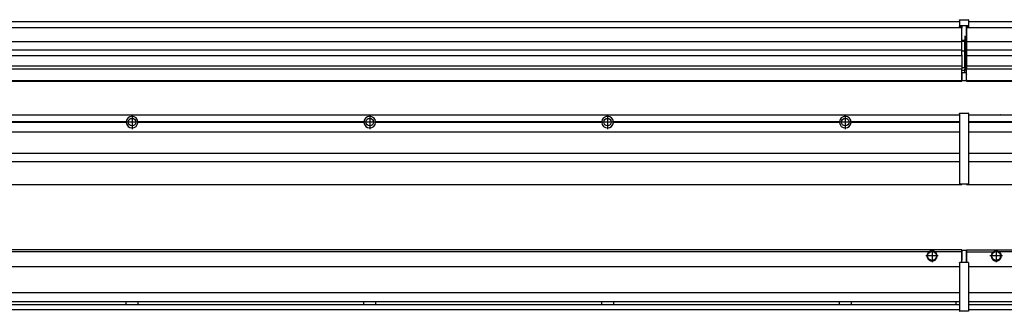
# Model space of a CAD drawing. Header units: inches. Extents: x -381 to 6245, y -418 to 176.
# Tile 19 of 26: x 1275 to 2104, y -171 to 73. Entities that reach past the tile are written whole.
import ezdxf

# ---------------------------------------------------------------- set-up
doc = ezdxf.new("R2010")
doc.units = ezdxf.units.IN
doc.linetypes.add('DOT_CENTER', pattern=[14, 12, -1, 0, -1])
doc.layers.add('1', color=7, linetype='Continuous')

# ---------------------------------------------------------------- blocks, each defined once
blk = doc.blocks.new('Modulos_intermedio__FL-14___19', base_point=(2071.93, -65.03))
at = {"color": 7, "linetype": 'Continuous'}
for p, q in [((2073.63, -6.53), (3465.93, -6.53)), ((2093.18, -6.53), (2093.23, -6.48)), ((2093.23, -6.48), (2100.63, -6.48)), ((2100.68, -6.53), (2100.63, -6.48)), ((2165.04, -12.23), (2073.63, -12.23)), ((2165.03, -12.53), (2073.63, -12.53)), ((2165.04, -12.83), (2073.63, -12.83)), ((2073.63, -20.78), (3465.93, -20.78)), ((2073.63, -38.53), (3465.93, -38.53)), ((2073.63, -45.53), (3465.93, -45.53)), ((2071.93, -64.53), (2071.93, -65.03)), ((2071.93, -65.03), (3467.93, -65.03))]:
    blk.add_line(p, q, dxfattribs=at)
blk = doc.blocks.new('Modulo_izq__L-KT___20', base_point=(624.37, -70.93))
at = {"color": 7, "linetype": 'Continuous'}
for p, q in [((658.43, -6.53), (2065.93, -6.53)), ((2039.18, -6.53), (2039.23, -6.48)), ((2039.23, -6.48), (2046.63, -6.48)), ((2046.68, -6.53), (2046.63, -6.48)), ((2065.93, -5.28), (2065.94, -5.21)), ((2065.93, -5.28), (2065.93, -5.53)), ((2065.93, -5.53), (2065.93, -44.21)), ((2065.94, -5.21), (2065.95, -5.18)), ((2065.95, -5.18), (2065.97, -5.14)), ((2065.97, -5.14), (2066, -5.1)), ((2066, -5.1), (2066.04, -5.07)), ((2066.04, -5.07), (2066.09, -5.04)), ((2066.09, -5.04), (2066.11, -5.04)), ((2066.11, -5.04), (2066.18, -5.03)), ((2066.18, -5.03), (2073.38, -5.03)), ((2073.45, -5.04), (2073.38, -5.03)), ((2073.47, -5.04), (2073.45, -5.04)), ((2073.51, -5.07), (2073.47, -5.04)), ((2073.55, -5.1), (2073.51, -5.07)), ((2073.59, -5.14), (2073.55, -5.1)), ((2073.61, -5.18), (2073.59, -5.14)), ((2073.62, -5.21), (2073.61, -5.18)), ((2073.63, -5.28), (2073.62, -5.21)), ((2073.63, -5.28), (2073.63, -5.53)), ((2073.63, -5.53), (2073.63, -44.21)), ((1365.04, -12.23), (1174.82, -12.23)), ((1365.04, -12.83), (1174.82, -12.83)), ((1365.03, -12.53), (1174.83, -12.53)), ((1365.04, -12.23), (1365.03, -12.53)), ((1365.03, -12.53), (1365.04, -12.83)), ((1374.83, -12.53), (1374.82, -12.23)), ((1565.04, -12.23), (1374.82, -12.23)), ((1374.82, -12.83), (1374.83, -12.53)), ((1565.04, -12.83), (1374.82, -12.83)), ((1565.03, -12.53), (1374.83, -12.53)), ((1565.04, -12.23), (1565.03, -12.53)), ((1565.03, -12.53), (1565.04, -12.83)), ((1574.83, -12.53), (1574.82, -12.23)), ((1765.04, -12.23), (1574.82, -12.23)), ((1574.82, -12.83), (1574.83, -12.53)), ((1765.04, -12.83), (1574.82, -12.83)), ((1765.03, -12.53), (1574.83, -12.53)), ((1765.04, -12.23), (1765.03, -12.53)), ((1765.03, -12.53), (1765.04, -12.83)), ((1774.83, -12.53), (1774.82, -12.23)), ((1965.04, -12.23), (1774.82, -12.23)), ((1774.82, -12.83), (1774.83, -12.53)), ((1965.04, -12.83), (1774.82, -12.83)), ((1965.03, -12.53), (1774.83, -12.53)), ((1965.04, -12.23), (1965.03, -12.53)), ((1965.03, -12.53), (1965.04, -12.83)), ((1972.65, -10.95), (1972.66, -10.96)), ((2065.93, -12.23), (1974.82, -12.23)), ((1974.83, -12.53), (1974.82, -12.23)), ((1974.82, -12.83), (1974.83, -12.53)), ((2065.93, -12.83), (1974.82, -12.83)), ((2065.93, -12.53), (1974.83, -12.53)), ((658.43, -20.78), (2065.93, -20.78)), ((658.43, -38.53), (2065.93, -38.53)), ((658.43, -45.53), (2065.93, -45.53)), ((2065.93, -44.21), (2065.93, -44.52)), ((2065.93, -44.52), (2065.94, -44.54)), ((2065.93, -44.52), (2065.93, -55.19)), ((2073.63, -44.52), (2073.62, -44.54)), ((2073.63, -44.21), (2073.63, -44.52)), ((2073.63, -44.52), (2073.63, -55.19)), ((2065.93, -55.19), (2065.94, -55.22)), ((2065.93, -55.19), (2065.93, -55.71)), ((2065.93, -55.71), (2065.93, -64.03)), ((2073.63, -55.19), (2073.62, -55.22)), ((2073.63, -55.19), (2073.63, -55.71)), ((2073.63, -55.71), (2073.63, -64.03)), ((658.43, -65.03), (2067.93, -65.03)), ((2065.93, -64.03), (2065.93, -64.28)), ((2065.93, -64.28), (2065.94, -64.34)), ((2065.94, -64.34), (2065.95, -64.37)), ((2065.95, -64.37), (2065.97, -64.41)), ((2065.97, -64.41), (2066, -64.45)), ((2066, -64.45), (2066.04, -64.49)), ((2066.04, -64.49), (2066.09, -64.51)), ((2066.09, -64.51), (2066.11, -64.52)), ((2066.11, -64.52), (2066.18, -64.53)), ((2066.18, -64.53), (2073.38, -64.53)), ((2067.93, -64.53), (2067.93, -65.03)), ((2073.45, -64.52), (2073.38, -64.53)), ((2073.47, -64.51), (2073.45, -64.52)), ((2073.51, -64.49), (2073.47, -64.51)), ((2073.55, -64.45), (2073.51, -64.49)), ((2073.59, -64.41), (2073.55, -64.45)), ((2073.61, -64.37), (2073.59, -64.41)), ((2073.62, -64.34), (2073.61, -64.37)), ((2073.63, -64.28), (2073.62, -64.34)), ((2073.63, -64.03), (2073.63, -64.28))]:
    blk.add_line(p, q, dxfattribs=at)
for centre in [(1369.93, -12.53), (1569.93, -12.53), (1769.93, -12.53), (1969.93, -12.53)]:
    blk.add_circle(centre, 3.15, dxfattribs=at)
for centre, start, end in [((1369.93, -12.53), 3.5101, 176.4899), ((1569.93, -12.53), 3.5101, 176.4899), ((1769.93, -12.53), 3.5101, 176.4899), ((1969.93, -12.53), 3.5101, 176.4899), ((1369.93, -12.53), 183.51008, 356.48992), ((1569.93, -12.53), 183.51008, 356.48992), ((1769.93, -12.53), 183.51008, 356.48992), ((1969.93, -12.53), 183.51008, 356.48992)]:
    blk.add_arc(centre, 4.9, start, end, dxfattribs=at)
at = {"layer": '1', "color": 2, "linetype": 'DOT_CENTER'}
for p, q in [((1369.93, -6.63), (1369.93, -18.43)), ((1569.93, -6.63), (1569.93, -18.43)), ((1769.93, -6.63), (1769.93, -18.43)), ((1969.93, -6.63), (1969.93, -18.43)), ((1375.83, -12.53), (1364.03, -12.53)), ((1374.08, -12.53), (1365.78, -12.53)), ((1369.93, -8.38), (1369.93, -16.68)), ((1575.83, -12.53), (1564.03, -12.53)), ((1574.08, -12.53), (1565.78, -12.53)), ((1569.93, -8.38), (1569.93, -16.68)), ((1775.83, -12.53), (1764.03, -12.53)), ((1774.08, -12.53), (1765.78, -12.53)), ((1769.93, -8.38), (1769.93, -16.68)), ((1975.83, -12.53), (1964.03, -12.53)), ((1974.08, -12.53), (1965.78, -12.53)), ((1969.93, -8.38), (1969.93, -16.68))]:
    blk.add_line(p, q, dxfattribs=at)
blk = doc.blocks.new('L-52__21', base_point=(624.37, -92.97))
for name, p in [('Modulo_izq__L-KT___20', (624.37, -70.93)), ('Modulos_intermedio__FL-14___19', (2071.93, -65.03))]:
    blk.add_blockref(name, p)
blk = doc.blocks.new('Alzado2', base_point=(2899, -49))
blk.add_blockref('L-52__21', (624.37, -92.97))
blk = doc.blocks.new('Modulos_intermedio__FL-14___31', base_point=(2071.93, 21.98))
at = {"color": 7, "linetype": 'Continuous'}
for p, q in [((2071.93, 67.48), (2071.93, 66.99)), ((2071.93, 66.99), (2071.93, 66.98)), ((2071.93, 66.98), (2071.93, 66.48)), ((2071.93, 66.98), (3467.93, 66.98)), ((2071.93, 66.48), (2071.93, 55.41)), ((2073.63, 71.98), (3465.93, 71.98)), ((2071.93, 55.41), (2071.93, 55.16)), ((2071.93, 55.16), (3467.93, 55.16)), ((2071.93, 55.16), (2071.93, 47.79)), ((3467.93, 47.79), (2071.93, 47.79)), ((2071.93, 47.79), (2071.93, 47.54)), ((2071.93, 47.54), (2071.93, 43.92)), ((2071.93, 43.92), (2071.93, 43.42)), ((2071.93, 43.42), (3467.93, 43.42)), ((2071.93, 43.42), (2071.93, 42.42)), ((2071.93, 42.42), (2071.93, 36.15)), ((2071.93, 36.15), (2071.93, 34.48)), ((3467.93, 34.48), (2071.93, 34.48)), ((2071.93, 34.48), (2071.93, 34.38)), ((2071.93, 34.38), (2071.93, 32.19)), ((2071.93, 32.19), (2071.93, 32.16)), ((2071.93, 32.19), (2386.18, 32.19)), ((2071.93, 27.48), (2071.93, 32.16)), ((2071.93, 27.48), (2071.93, 27.05)), ((2071.93, 22.98), (2071.93, 27.05)), ((2071.93, 22.98), (2071.93, 22.48)), ((2071.93, 22.48), (2071.93, 22.23)), ((2071.93, 22.48), (3467.88, 22.48)), ((2071.93, 22.23), (2071.93, 21.98)), ((2071.93, 21.98), (3467.88, 21.98))]:
    blk.add_line(p, q, dxfattribs=at)
blk = doc.blocks.new('Modulo_izq__L-KT___32', base_point=(624.37, 21.98))
at = {"color": 7, "linetype": 'Continuous'}
for p, q in [((658.43, 71.98), (2065.93, 71.98)), ((778.93, 66.98), (2067.93, 66.98)), ((2065.94, 73.22), (2065.93, 73.16)), ((2065.93, 73.16), (2065.94, 73.22)), ((2065.93, 73.16), (2065.93, 68.34)), ((2065.93, 68.34), (2065.94, 68.4)), ((2065.93, 68.34), (2065.93, 68.23)), ((2065.93, 68.23), (2065.94, 68.3)), ((2065.93, 68.23), (2065.93, 67.98)), ((2065.93, 67.98), (2065.93, 67.73)), ((2065.94, 67.66), (2065.93, 67.73)), ((2065.94, 73.3), (2065.95, 73.32)), ((2065.94, 73.22), (2065.94, 73.3)), ((2065.94, 68.3), (2065.95, 68.32)), ((2065.95, 67.63), (2065.94, 67.66)), ((2065.95, 73.32), (2065.97, 73.36)), ((2065.95, 68.32), (2065.97, 68.36)), ((2065.97, 67.59), (2065.95, 67.63)), ((2065.97, 73.36), (2066, 73.4)), ((2065.97, 68.36), (2066, 68.4)), ((2065.97, 68.36), (2066, 68.4)), ((2066, 67.55), (2065.97, 67.59)), ((2066, 73.4), (2066.04, 73.44)), ((2066, 68.4), (2066.09, 68.46)), ((2066, 68.4), (2066.04, 68.44)), ((2066.04, 67.52), (2066, 67.55)), ((2066.04, 73.44), (2066.09, 73.46)), ((2066.04, 68.44), (2066.09, 68.46)), ((2066.09, 67.49), (2066.04, 67.52)), ((2066.09, 73.46), (2066.11, 73.47)), ((2066.09, 68.46), (2066.11, 68.47)), ((2066.11, 67.49), (2066.09, 67.49)), ((2066.11, 73.47), (2066.18, 73.48)), ((2066.11, 68.47), (2066.18, 68.48)), ((2066.18, 67.48), (2066.11, 67.49)), ((2066.18, 73.48), (2073.38, 73.48)), ((2066.18, 68.48), (2073.38, 68.48)), ((2066.18, 67.48), (2067.93, 67.48)), ((2067.93, 67.98), (2067.93, 66.98)), ((2067.93, 66.98), (2067.93, 66.48)), ((2067.93, 55.41), (2067.93, 66.48)), ((2071.63, 67.98), (2071.63, 60.45)), ((2071.63, 67.48), (2073.38, 67.48)), ((2073.45, 73.47), (2073.38, 73.48)), ((2073.45, 68.47), (2073.38, 68.48)), ((2073.38, 67.48), (2073.45, 67.49)), ((2073.47, 73.46), (2073.45, 73.47)), ((2073.47, 68.46), (2073.45, 68.47)), ((2073.45, 67.49), (2073.47, 67.49)), ((2073.51, 73.44), (2073.47, 73.46)), ((2073.55, 68.4), (2073.47, 68.46)), ((2073.51, 68.44), (2073.47, 68.46)), ((2073.47, 67.49), (2073.51, 67.52)), ((2073.55, 73.4), (2073.51, 73.44)), ((2073.55, 68.4), (2073.51, 68.44)), ((2073.51, 67.52), (2073.55, 67.55)), ((2073.59, 73.36), (2073.55, 73.4)), ((2073.59, 68.36), (2073.55, 68.4)), ((2073.59, 68.36), (2073.55, 68.4)), ((2073.55, 67.55), (2073.59, 67.59)), ((2073.61, 73.32), (2073.59, 73.36)), ((2073.61, 68.32), (2073.59, 68.36)), ((2073.59, 67.59), (2073.61, 67.63)), ((2073.62, 73.3), (2073.61, 73.32)), ((2073.62, 68.3), (2073.61, 68.32)), ((2073.61, 67.63), (2073.62, 67.66)), ((2073.62, 73.22), (2073.62, 73.3)), ((2073.62, 73.22), (2073.63, 73.16)), ((2073.63, 73.16), (2073.62, 73.22)), ((2073.63, 68.34), (2073.62, 68.4)), ((2073.63, 68.23), (2073.62, 68.3)), ((2073.62, 67.66), (2073.63, 67.73)), ((2073.63, 73.16), (2073.63, 68.34)), ((2073.63, 68.34), (2073.63, 68.23)), ((2073.63, 68.23), (2073.63, 67.98)), ((2073.63, 67.98), (2073.63, 67.73)), ((2071.63, 59.45), (2070.18, 59.45)), ((2070.43, 59.45), (2070.43, 56.5)), ((2071.63, 60.45), (2071.93, 60.37)), ((2071.63, 59.45), (2071.93, 59.53)), ((2071.63, 59.3), (2071.63, 59.45)), ((2071.63, 46.98), (2071.63, 59.3)), ((808.17, 55.16), (2067.93, 55.16)), ((2070.18, 56), (2067.93, 56)), ((2067.93, 55.5), (2070.18, 55.5)), ((2067.93, 55.41), (2067.93, 55.16)), ((2067.93, 47.79), (2067.93, 55.16)), ((2070.18, 55.5), (2070.18, 46.98)), ((2070.43, 56.2), (2070.42, 56.21)), ((2070.43, 56.25), (2070.43, 56.5)), ((2070.43, 56.2), (2070.43, 55.5)), ((2070.43, 46.98), (2070.43, 55.5)), ((2067.93, 47.79), (808.17, 47.79)), ((808.17, 43.42), (2067.93, 43.42)), ((2067.93, 47.79), (2067.93, 47.54)), ((2067.93, 43.92), (2067.93, 47.54)), ((2070.18, 46.98), (2067.93, 46.98)), ((2067.93, 43.92), (2067.93, 43.42)), ((2067.93, 43.42), (2067.93, 42.42)), ((2067.93, 42.42), (2067.93, 36.15)), ((2070.18, 46.98), (2070.43, 46.98)), ((2070.43, 46.98), (2071.63, 46.98)), ((2070.43, 33.98), (2070.43, 46.98)), ((2071.63, 32.59), (2071.63, 46.98)), ((2071.93, 46.98), (2071.63, 46.98)), ((2067.93, 34.48), (794.43, 34.48)), ((2067.93, 36.15), (2067.93, 34.48)), ((2067.93, 34.48), (2067.93, 34.38)), ((2067.93, 34.38), (2067.93, 32.19)), ((2070.43, 32.73), (2070.43, 33.98)), ((779.15, 32.19), (2067.93, 32.19)), ((2067.88, 30.58), (2067.93, 30.58)), ((2067.88, 27.48), (2067.88, 30.58)), ((2067.88, 28.47), (2067.93, 28.48)), ((2067.88, 27.48), (2067.93, 27.48)), ((2067.88, 27.48), (2067.88, 27.05)), ((2067.88, 22.98), (2067.88, 27.05)), ((2070.18, 32.98), (2067.93, 32.98)), ((2067.93, 32.19), (2067.93, 32.16)), ((2067.93, 30.58), (2067.93, 32.16)), ((2070.18, 30.91), (2067.93, 30.91)), ((2067.93, 29), (2067.93, 30.58)), ((2067.93, 29), (2067.93, 22.98)), ((2067.93, 29), (2070.18, 29)), ((2070.18, 30.91), (2070.27, 30.89)), ((2070.18, 29), (2071.63, 29)), ((2070.27, 30.89), (2070.35, 30.84)), ((2070.35, 30.84), (2070.41, 30.76)), ((2070.41, 30.76), (2070.43, 30.66)), ((2070.43, 32.73), (2070.43, 31.98)), ((2070.43, 30.66), (2070.43, 31.98)), ((2070.43, 31.93), (2071.63, 31.93)), ((2070.43, 29), (2070.43, 30.66)), ((2071.93, 28.08), (2071.38, 27.94)), ((2071.63, 31.93), (2071.63, 32.59)), ((2071.63, 31.93), (2071.93, 31.85)), ((2071.63, 31.93), (2071.63, 30.33)), ((2071.63, 30.33), (2071.63, 29)), ((2071.93, 28.92), (2071.63, 29)), ((2071.63, 28), (2071.63, 22.98)), ((658.43, 22.48), (2067.88, 22.48)), ((658.43, 21.98), (2067.88, 21.98)), ((2067.93, 23.48), (2067.88, 23.49)), ((2067.88, 22.98), (2067.88, 22.48)), ((2067.88, 22.23), (2067.88, 22.48)), ((2067.88, 22.23), (2067.88, 21.98)), ((2067.93, 22.98), (2067.93, 22.48)), ((2067.93, 22.48), (2071.38, 22.48)), ((2071.63, 23.83), (2071.93, 23.91)), ((2071.63, 22.98), (2071.63, 22.73))]:
    blk.add_line(p, q, dxfattribs=at)
for centre, start, end in [((2070.18, 56.25), 270, 0), ((2070.18, 32.73), 0, 90), ((2071.38, 22.73), 270, 0)]:
    blk.add_arc(centre, 0.25, start, end, dxfattribs=at)
blk = doc.blocks.new('L-52__33', base_point=(624.37, 21.97))
for name, p in [('Modulo_izq__L-KT___32', (624.37, 21.98)), ('Modulos_intermedio__FL-14___31', (2071.93, 21.98))]:
    blk.add_blockref(name, p)
blk = doc.blocks.new('Inferior2', base_point=(2899, 47.73))
blk.add_blockref('L-52__33', (624.37, 21.97))
blk = doc.blocks.new('Modulos_intermedio__FL-14___41', base_point=(2071.93, -171.48))
at = {"color": 7, "linetype": 'Continuous'}
for p, q in [((2071.93, -119.98), (2071.93, -121.48)), ((2071.93, -119.98), (3467.88, -119.98)), ((2071.93, -121.48), (2094.52, -121.48)), ((2071.93, -121.48), (2071.93, -130.48)), ((2094.52, -121.48), (2095.47, -120.98)), ((2095.47, -120.98), (2096.93, -120.73)), ((2096.93, -120.73), (2098.38, -120.98)), ((2098.38, -120.98), (2099.34, -121.48)), ((3440.52, -121.48), (2099.34, -121.48)), ((2073.63, -133.98), (3465.93, -133.98)), ((3465.93, -155.98), (2073.63, -155.98)), ((2073.63, -163.23), (3465.93, -163.23)), ((2073.63, -165.73), (3465.93, -165.73)), ((2073.63, -169.98), (3465.93, -169.98))]:
    blk.add_line(p, q, dxfattribs=at)
for radius in [4, 3.7]:
    blk.add_circle((2096.93, -124.98), radius, dxfattribs=at)
blk.add_arc((2096.93, -124.98), 4.25, 124.56032, 55.43968, dxfattribs=at)
at = {"layer": '1', "color": 2, "linetype": 'DOT_CENTER'}
for p, q in [((2096.93, -119.73), (2096.93, -130.23)), ((2096.93, -119.98), (2096.93, -129.98)), ((2102.18, -124.98), (2091.68, -124.98)), ((2101.93, -124.98), (2091.93, -124.98))]:
    blk.add_line(p, q, dxfattribs=at)
blk = doc.blocks.new('Modulo_izq__L-KT___42', base_point=(624.37, -171.48))
at = {"color": 7, "linetype": 'Continuous'}
for p, q in [((2067.88, -119.98), (783.35, -119.98)), ((2040.52, -121.48), (808.84, -121.48)), ((2041.47, -120.98), (2040.52, -121.48)), ((2042.93, -120.73), (2041.47, -120.98)), ((2044.38, -120.98), (2042.93, -120.73)), ((2045.34, -121.48), (2044.38, -120.98)), ((2067.88, -121.48), (2045.34, -121.48)), ((2067.88, -121.48), (2067.88, -119.98)), ((2067.93, -121.48), (2067.88, -121.49)), ((2067.88, -128.58), (2067.88, -121.48)), ((2067.93, -122.48), (2067.88, -122.49)), ((2071.38, -120.48), (2067.93, -120.48)), ((2067.93, -120.48), (2067.93, -120.98)), ((2067.93, -120.98), (2067.93, -128.58)), ((2071.63, -120.73), (2071.63, -120.98)), ((2071.63, -120.98), (2071.63, -129.98)), ((2071.63, -121.83), (2071.93, -121.91)), ((2065.93, -130.73), (2065.94, -130.66)), ((2065.93, -130.73), (2065.93, -130.98)), ((2065.93, -130.98), (2065.93, -170.98)), ((2065.94, -130.66), (2065.95, -130.63)), ((2065.95, -130.63), (2065.97, -130.59)), ((2065.97, -130.59), (2066, -130.55)), ((2066, -130.55), (2066.04, -130.52)), ((2066.04, -130.52), (2066.09, -130.49)), ((2066.09, -130.49), (2066.11, -130.49)), ((2066.11, -130.49), (2066.18, -130.48)), ((2067.93, -130.48), (2066.18, -130.48)), ((2067.88, -126.47), (2067.93, -126.48)), ((2067.93, -128.58), (2067.88, -128.58)), ((2067.93, -130.48), (2067.93, -128.58)), ((2071.63, -130.48), (2067.93, -130.48)), ((2071.63, -128.93), (2071.93, -129.01)), ((2071.63, -129.98), (2071.63, -130.26)), ((2071.63, -130.26), (2071.63, -130.48)), ((2073.38, -130.48), (2071.63, -130.48)), ((2073.45, -130.49), (2073.38, -130.48)), ((2073.47, -130.49), (2073.45, -130.49)), ((2073.51, -130.52), (2073.47, -130.49)), ((2073.55, -130.55), (2073.51, -130.52)), ((2073.59, -130.59), (2073.55, -130.55)), ((2073.61, -130.63), (2073.59, -130.59)), ((2073.62, -130.66), (2073.61, -130.63)), ((2073.63, -130.73), (2073.62, -130.66)), ((2073.63, -130.73), (2073.63, -130.98)), ((2073.63, -130.98), (2073.63, -170.98)), ((781.38, -133.98), (2065.93, -133.98)), ((2065.93, -155.98), (781.38, -155.98)), ((781.22, -163.23), (2065.93, -163.23)), ((1365.03, -163.3), (1365.03, -163.23)), ((1365.03, -163.52), (1365.03, -163.3)), ((1365.04, -164.23), (1365.03, -163.52)), ((1365.03, -165.2), (1365.04, -164.72)), ((1365.03, -165.65), (1365.03, -165.2)), ((1365.03, -165.73), (1365.03, -165.65)), ((1365.04, -164.72), (1365.04, -164.23)), ((1374.83, -163.52), (1374.82, -164.23)), ((1374.82, -164.23), (1374.82, -164.72)), ((1374.82, -164.72), (1374.83, -165.43)), ((1374.83, -163.23), (1374.83, -163.3)), ((1374.83, -163.3), (1374.83, -163.52)), ((1374.83, -165.43), (1374.83, -165.65)), ((1374.83, -165.65), (1374.83, -165.73)), ((1565.03, -163.3), (1565.03, -163.23)), ((1565.03, -163.52), (1565.03, -163.3)), ((1565.04, -164.23), (1565.03, -163.52)), ((1565.03, -165.2), (1565.04, -164.72)), ((1565.03, -165.65), (1565.03, -165.2)), ((1565.03, -165.73), (1565.03, -165.65)), ((1565.04, -164.72), (1565.04, -164.23)), ((1574.83, -163.52), (1574.82, -164.23)), ((1574.82, -164.23), (1574.82, -164.72)), ((1574.82, -164.72), (1574.83, -165.43)), ((1574.83, -163.23), (1574.83, -163.3)), ((1574.83, -163.3), (1574.83, -163.52)), ((1574.83, -165.43), (1574.83, -165.65)), ((1574.83, -165.65), (1574.83, -165.73)), ((1765.03, -163.3), (1765.03, -163.23)), ((1765.03, -163.52), (1765.03, -163.3)), ((1765.04, -164.23), (1765.03, -163.52)), ((1765.03, -165.65), (1765.04, -164.97)), ((1765.03, -165.73), (1765.03, -165.65)), ((1765.04, -164.72), (1765.04, -164.23)), ((1765.04, -164.97), (1765.04, -164.72)), ((1774.83, -163.52), (1774.82, -164.23)), ((1774.82, -164.23), (1774.82, -164.72)), ((1774.82, -164.72), (1774.83, -165.43)), ((1774.83, -163.23), (1774.83, -163.3)), ((1774.83, -163.3), (1774.83, -163.52)), ((1774.83, -165.43), (1774.83, -165.65)), ((1774.83, -165.65), (1774.83, -165.73)), ((1965.03, -163.3), (1965.03, -163.23)), ((1965.03, -163.52), (1965.03, -163.3)), ((1965.04, -164.23), (1965.03, -163.52)), ((1965.03, -165.65), (1965.04, -164.97)), ((1965.03, -165.73), (1965.03, -165.65)), ((1965.04, -164.97), (1965.04, -164.23)), ((1974.82, -164.23), (1974.81, -164.56)), ((1974.81, -164.56), (1974.83, -165.51)), ((1974.83, -163.3), (1974.82, -163.6)), ((1974.82, -163.6), (1974.82, -164.23)), ((1974.83, -163.23), (1974.83, -163.3)), ((1974.83, -165.51), (1974.83, -165.6)), ((1974.83, -165.6), (1974.83, -165.73)), ((2062.93, -163.65), (2062.99, -163.4)), ((2062.93, -163.65), (2062.93, -164.16)), ((2062.93, -164.16), (2062.93, -165.24)), ((2062.93, -165.24), (2062.99, -165.55)), ((2062.99, -163.4), (2063.21, -163.23)), ((2062.99, -165.55), (2063.21, -165.73)), ((658.43, -169.98), (2065.93, -169.98)), ((779.68, -165.73), (2065.93, -165.73)), ((2065.93, -170.98), (2065.93, -171.23)), ((2065.93, -171.23), (2065.94, -171.3)), ((2065.94, -171.3), (2065.95, -171.32)), ((2065.95, -171.32), (2065.97, -171.36)), ((2065.97, -171.36), (2066, -171.4)), ((2066, -171.4), (2066.04, -171.44)), ((2066.04, -171.44), (2066.09, -171.46)), ((2066.09, -171.46), (2066.11, -171.47)), ((2066.11, -171.47), (2066.18, -171.48)), ((2073.38, -171.48), (2066.18, -171.48)), ((2073.45, -171.47), (2073.38, -171.48)), ((2073.47, -171.46), (2073.45, -171.47)), ((2073.51, -171.44), (2073.47, -171.46)), ((2073.55, -171.4), (2073.51, -171.44)), ((2073.59, -171.36), (2073.55, -171.4)), ((2073.61, -171.32), (2073.59, -171.36)), ((2073.62, -171.3), (2073.61, -171.32)), ((2073.63, -171.23), (2073.62, -171.3)), ((2073.63, -170.98), (2073.63, -171.23))]:
    blk.add_line(p, q, dxfattribs=at)
for radius in [4, 3.7]:
    blk.add_circle((2042.93, -124.98), radius, dxfattribs=at)
for centre, radius, start, end in [((2042.93, -124.98), 4.25, 124.56032, 55.43968), ((2071.38, -120.73), 0.25, 0, 90)]:
    blk.add_arc(centre, radius, start, end, dxfattribs=at)
at = {"layer": '1', "color": 2, "linetype": 'DOT_CENTER'}
for p, q in [((2042.93, -119.73), (2042.93, -130.23)), ((2042.93, -119.98), (2042.93, -129.98)), ((2048.18, -124.98), (2037.68, -124.98)), ((2047.93, -124.98), (2037.93, -124.98))]:
    blk.add_line(p, q, dxfattribs=at)
blk = doc.blocks.new('L-52__43', base_point=(624.37, -171.48))
for name, p in [('Modulo_izq__L-KT___42', (624.37, -171.48)), ('Modulos_intermedio__FL-14___41', (2071.93, -171.48))]:
    blk.add_blockref(name, p)
blk = doc.blocks.new('Superior1', base_point=(2899, -145.73))
blk.add_blockref('L-52__43', (624.37, -171.48))

msp = doc.modelspace()

# ---------------------------------------------------------------- block references
for name, p in [('Inferior2', (2899, 47.73)), ('Alzado2', (2899, -49)), ('Superior1', (2899, -145.73))]:
    msp.add_blockref(name, p)

doc.saveas('drawing.dxf')
